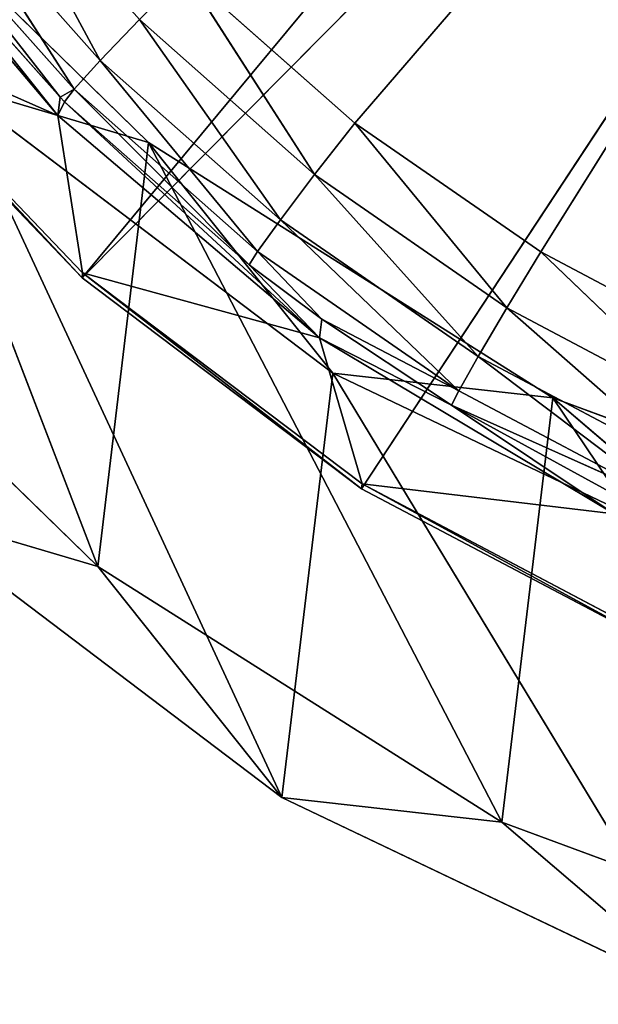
# Model space of a CAD drawing. Extents: x 243 to 718, y 0 to 178.
# Tile 62 of 157: x 439 to 446, y 2 to 13. Entities that reach past the tile are written whole.
import ezdxf

# ---------------------------------------------------------------- set-up
doc = ezdxf.new("R2010")
doc.units = 0
doc.header["$LTSCALE"] = 25.4
doc.layers.get('0').update_dxf_attribs({"color": 13, "linetype": 'CONTINUOUS'})

# ---------------------------------------------------------------- blocks, each defined once
blk = doc.blocks.new('EYE-FLEX-S-9070-9068-90671')
at = {"color": 0}
for p, q in [((238.424, 28.797, 102.668), (239.334, 12.838, 115.926)), ((238.424, 28.797, 102.668), (239.334, 12.838, 115.926)), ((245.766, 28.007, 101.206), (246.594, 13.144, 110.512)), ((246.529, 14.664, 112.707), (245.766, 28.007, 101.206)), ((246.529, 14.664, 112.707), (245.766, 28.007, 101.206)), ((245.766, 28.007, 101.206), (246.594, 13.144, 110.512)), ((238.476, 27.629, 101.251), (239.334, 12.838, 115.926)), ((238.476, 27.629, 101.251), (239.334, 12.838, 115.926)), ((238.476, 27.629, 101.251), (239.443, 10.347, 112.626)), ((238.476, 27.629, 101.251), (239.443, 10.347, 112.626)), ((245.923, 15.403, 115.71), (246.234, 17.945, 117.086)), ((245.923, 15.403, 115.71), (246.234, 17.945, 117.086)), ((240.338, 14.753, 116.213), (240.194, 17.848, 118.828)), ((240.338, 14.753, 116.213), (240.194, 17.848, 118.828)), ((245.293, 15.063, 116.02), (245.825, 17.521, 117.598)), ((245.293, 15.063, 116.02), (245.825, 17.521, 117.598)), ((245.923, 15.403, 115.71), (245.825, 17.521, 117.598)), ((245.923, 15.403, 115.71), (245.825, 17.521, 117.598)), ((244.532, 14.97, 116.186), (245.193, 17.22, 117.943)), ((244.532, 14.97, 116.186), (245.193, 17.22, 117.943)), ((245.293, 15.063, 116.02), (245.193, 17.22, 117.943)), ((245.293, 15.063, 116.02), (245.193, 17.22, 117.943)), ((240.338, 14.753, 116.213), (244.434, 17.086, 118.067)), ((240.338, 14.753, 116.213), (244.434, 17.086, 118.067)), ((244.532, 14.97, 116.186), (244.434, 17.086, 118.067)), ((244.532, 14.97, 116.186), (244.434, 17.086, 118.067)), ((246.45, 16.434, 114.708), (246.411, 14.055, 113.181)), ((246.45, 16.434, 114.708), (246.411, 14.055, 113.181)), ((246.45, 16.434, 114.708), (246.529, 14.664, 112.707)), ((246.45, 16.434, 114.708), (246.529, 14.664, 112.707)), ((239.197, 15.826, 118.783), (239.334, 12.838, 115.926)), ((239.197, 15.826, 118.783), (239.334, 12.838, 115.926)), ((240.295, 15.883, 118.776), (239.334, 12.838, 115.926)), ((240.295, 15.883, 118.776), (239.334, 12.838, 115.926)), ((240.432, 12.895, 115.919), (240.295, 15.883, 118.776)), ((240.295, 15.883, 118.776), (240.338, 14.753, 116.213)), ((240.295, 15.883, 118.776), (240.338, 14.753, 116.213)), ((240.432, 12.895, 115.919), (240.295, 15.883, 118.776)), ((246.329, 15.885, 115.249), (245.923, 15.403, 115.71)), ((246.329, 15.885, 115.249), (245.923, 15.403, 115.71)), ((246.329, 15.885, 115.249), (246.007, 13.523, 113.584)), ((246.329, 15.885, 115.249), (246.007, 13.523, 113.584)), ((246.329, 15.885, 115.249), (246.411, 14.055, 113.181)), ((246.329, 15.885, 115.249), (246.411, 14.055, 113.181)), ((245.923, 15.403, 115.71), (245.293, 15.063, 116.02)), ((245.923, 15.403, 115.71), (245.293, 15.063, 116.02)), ((245.923, 15.403, 115.71), (245.379, 13.149, 113.856)), ((245.923, 15.403, 115.71), (245.379, 13.149, 113.856)), ((245.923, 15.403, 115.71), (246.007, 13.523, 113.584)), ((245.923, 15.403, 115.71), (246.007, 13.523, 113.584)), ((245.293, 15.063, 116.02), (244.532, 14.97, 116.186)), ((245.293, 15.063, 116.02), (244.532, 14.97, 116.186)), ((244.535, 14.916, 116.132), (245.293, 15.063, 116.02)), ((244.535, 14.916, 116.132), (245.293, 15.063, 116.02)), ((244.621, 12.99, 113.954), (245.293, 15.063, 116.02)), ((244.621, 12.99, 113.954), (245.293, 15.063, 116.02)), ((245.293, 15.063, 116.02), (245.379, 13.149, 113.856)), ((245.293, 15.063, 116.02), (245.379, 13.149, 113.856)), ((244.532, 14.97, 116.186), (240.338, 14.753, 116.213)), ((244.532, 14.97, 116.186), (240.338, 14.753, 116.213)), ((244.535, 14.916, 116.132), (240.338, 14.753, 116.213)), ((244.535, 14.916, 116.132), (240.338, 14.753, 116.213)), ((244.535, 14.916, 116.132), (240.455, 12.13, 113.123)), ((244.535, 14.916, 116.132), (240.455, 12.13, 113.123)), ((244.535, 14.916, 116.132), (244.532, 14.97, 116.186)), ((244.535, 14.916, 116.132), (244.532, 14.97, 116.186)), ((244.621, 12.99, 113.954), (244.535, 14.916, 116.132)), ((244.621, 12.99, 113.954), (244.535, 14.916, 116.132)), ((240.432, 12.895, 115.919), (240.338, 14.753, 116.213)), ((240.432, 12.895, 115.919), (240.338, 14.753, 116.213)), ((240.455, 12.13, 113.123), (240.338, 14.753, 116.213)), ((240.455, 12.13, 113.123), (240.338, 14.753, 116.213)), ((246.529, 14.664, 112.707), (246.411, 14.055, 113.181)), ((246.529, 14.664, 112.707), (246.411, 14.055, 113.181)), ((246.529, 14.664, 112.707), (246.479, 12.483, 110.91)), ((246.529, 14.664, 112.707), (246.479, 12.483, 110.91)), ((246.529, 14.664, 112.707), (246.594, 13.144, 110.512)), ((246.529, 14.664, 112.707), (246.594, 13.144, 110.512)), ((246.411, 14.055, 113.181), (246.007, 13.523, 113.584)), ((246.411, 14.055, 113.181), (246.007, 13.523, 113.584)), ((246.411, 14.055, 113.181), (246.076, 11.907, 111.25)), ((246.411, 14.055, 113.181), (246.076, 11.907, 111.25)), ((246.411, 14.055, 113.181), (246.479, 12.483, 110.91)), ((246.411, 14.055, 113.181), (246.479, 12.483, 110.91)), ((246.007, 13.523, 113.584), (245.379, 13.149, 113.856)), ((246.007, 13.523, 113.584), (245.379, 13.149, 113.856)), ((246.007, 13.523, 113.584), (245.449, 11.504, 111.48)), ((246.007, 13.523, 113.584), (245.449, 11.504, 111.48)), ((246.007, 13.523, 113.584), (246.076, 11.907, 111.25)), ((246.007, 13.523, 113.584), (246.076, 11.907, 111.25)), ((244.621, 12.99, 113.954), (245.379, 13.149, 113.856)), ((244.621, 12.99, 113.954), (245.379, 13.149, 113.856)), ((244.649, 12.347, 113.097), (245.379, 13.149, 113.856)), ((244.649, 12.347, 113.097), (245.379, 13.149, 113.856)), ((245.379, 13.149, 113.856), (245.449, 11.504, 111.48)), ((245.379, 13.149, 113.856), (245.449, 11.504, 111.48)), ((246.594, 13.144, 110.512), (246.479, 12.483, 110.91)), ((246.594, 13.144, 110.512), (246.479, 12.483, 110.91)), ((246.594, 13.144, 110.512), (246.531, 11.19, 108.47)), ((246.594, 13.144, 110.512), (246.531, 11.19, 108.47)), ((246.594, 13.144, 110.512), (246.645, 11.893, 108.151)), ((246.594, 13.144, 110.512), (246.645, 11.893, 108.151)), ((244.621, 12.99, 113.954), (240.455, 12.13, 113.123)), ((244.621, 12.99, 113.954), (240.455, 12.13, 113.123)), ((244.649, 12.347, 113.097), (244.621, 12.99, 113.954)), ((244.649, 12.347, 113.097), (244.621, 12.99, 113.954)), ((240.432, 12.895, 115.919), (239.334, 12.838, 115.926)), ((240.432, 12.895, 115.919), (239.334, 12.838, 115.926)), ((239.334, 12.838, 115.926), (239.443, 10.347, 112.626)), ((239.334, 12.838, 115.926), (239.443, 10.347, 112.626)), ((240.432, 12.895, 115.919), (239.443, 10.347, 112.626)), ((240.432, 12.895, 115.919), (239.443, 10.347, 112.626)), ((240.541, 10.404, 112.619), (240.432, 12.895, 115.919)), ((240.432, 12.895, 115.919), (240.455, 12.13, 113.123)), ((240.432, 12.895, 115.919), (240.455, 12.13, 113.123)), ((240.541, 10.404, 112.619), (240.432, 12.895, 115.919)), ((246.479, 12.483, 110.91), (246.076, 11.907, 111.25)), ((246.479, 12.483, 110.91), (246.076, 11.907, 111.25)), ((246.479, 12.483, 110.91), (246.13, 10.578, 108.742)), ((246.479, 12.483, 110.91), (246.13, 10.578, 108.742)), ((246.479, 12.483, 110.91), (246.531, 11.19, 108.47)), ((246.479, 12.483, 110.91), (246.531, 11.19, 108.47)), ((240.455, 12.13, 113.123), (244.649, 12.347, 113.097)), ((240.455, 12.13, 113.123), (244.649, 12.347, 113.097)), ((244.692, 11.334, 111.564), (244.649, 12.347, 113.097)), ((244.649, 12.347, 113.097), (245.449, 11.504, 111.48)), ((244.649, 12.347, 113.097), (245.449, 11.504, 111.48)), ((244.692, 11.334, 111.564), (244.649, 12.347, 113.097)), ((240.541, 10.404, 112.619), (240.455, 12.13, 113.123)), ((240.541, 10.404, 112.619), (240.455, 12.13, 113.123)), ((240.541, 10.05, 109.643), (240.455, 12.13, 113.123)), ((240.455, 12.13, 113.123), (244.692, 11.334, 111.564)), ((240.455, 12.13, 113.123), (244.692, 11.334, 111.564)), ((240.541, 10.05, 109.643), (240.455, 12.13, 113.123)), ((246.076, 11.907, 111.25), (245.449, 11.504, 111.48)), ((246.076, 11.907, 111.25), (245.449, 11.504, 111.48)), ((246.076, 11.907, 111.25), (245.503, 10.151, 108.926)), ((246.076, 11.907, 111.25), (245.503, 10.151, 108.926)), ((246.076, 11.907, 111.25), (246.13, 10.578, 108.742)), ((246.076, 11.907, 111.25), (246.13, 10.578, 108.742)), ((244.692, 11.334, 111.564), (245.449, 11.504, 111.48)), ((244.692, 11.334, 111.564), (245.449, 11.504, 111.48)), ((245.449, 11.504, 111.48), (245.503, 10.151, 108.926)), ((245.449, 11.504, 111.48), (245.503, 10.151, 108.926)), ((240.541, 10.05, 109.643), (244.692, 11.334, 111.564)), ((240.541, 10.05, 109.643), (244.692, 11.334, 111.564)), ((244.735, 10.268, 109.617), (244.692, 11.334, 111.564)), ((244.692, 11.334, 111.564), (245.503, 10.151, 108.926)), ((244.692, 11.334, 111.564), (245.503, 10.151, 108.926)), ((244.735, 10.268, 109.617), (244.692, 11.334, 111.564)), ((240.541, 10.404, 112.619), (239.443, 10.347, 112.626)), ((240.541, 10.404, 112.619), (239.443, 10.347, 112.626)), ((239.443, 10.347, 112.626), (239.52, 8.417, 108.969)), ((239.443, 10.347, 112.626), (239.52, 8.417, 108.969)), ((240.541, 10.404, 112.619), (239.52, 8.417, 108.969)), ((240.541, 10.404, 112.619), (239.52, 8.417, 108.969)), ((240.618, 8.474, 108.962), (240.541, 10.404, 112.619)), ((240.541, 10.404, 112.619), (240.541, 10.05, 109.643)), ((240.541, 10.404, 112.619), (240.541, 10.05, 109.643)), ((240.618, 8.474, 108.962), (240.541, 10.404, 112.619))]:
    blk.add_line(p, q, dxfattribs=at)
at = {"color": 7}
for p, q in [((212.071, 9.428, 115.741), (308.461, 18.375, 119.179)), ((212.071, 9.428, 115.741), (308.461, 18.375, 119.179)), ((308.64, 14.435, 115.14), (308.461, 18.375, 119.179)), ((308.64, 14.435, 115.14), (308.461, 18.375, 119.179)), ((308.618, 15.129, 117.482), (212.199, 6.703, 113.568)), ((308.618, 15.129, 117.482), (212.199, 6.703, 113.568)), ((308.618, 15.129, 117.482), (308.64, 14.435, 115.14)), ((308.618, 15.129, 117.482), (308.64, 14.435, 115.14)), ((308.618, 15.129, 117.482), (308.768, 11.71, 112.967)), ((308.618, 15.129, 117.482), (308.768, 11.71, 112.967)), ((212.071, 9.428, 115.741), (308.64, 14.435, 115.14)), ((212.071, 9.428, 115.741), (308.64, 14.435, 115.14)), ((212.198, 6.413, 110.971), (308.64, 14.435, 115.14)), ((212.198, 6.413, 110.971), (308.64, 14.435, 115.14)), ((308.768, 11.71, 112.967), (308.64, 14.435, 115.14)), ((308.768, 11.71, 112.967), (308.64, 14.435, 115.14)), ((308.766, 11.421, 110.37), (308.64, 14.435, 115.14)), ((308.766, 11.421, 110.37), (308.64, 14.435, 115.14)), ((211.892, 13.367, 119.78), (212.071, 9.428, 115.741)), ((211.892, 13.367, 119.78), (212.071, 9.428, 115.741)), ((308.768, 11.71, 112.967), (212.199, 6.703, 113.568)), ((308.768, 11.71, 112.967), (212.199, 6.703, 113.568)), ((308.768, 11.71, 112.967), (212.294, 4.262, 108.456)), ((308.768, 11.71, 112.967), (212.294, 4.262, 108.456)), ((308.768, 11.71, 112.967), (308.766, 11.421, 110.37)), ((308.768, 11.71, 112.967), (308.766, 11.421, 110.37)), ((308.768, 11.71, 112.967), (308.862, 9.269, 107.855)), ((308.768, 11.71, 112.967), (308.862, 9.269, 107.855)), ((212.198, 6.413, 110.971), (308.766, 11.421, 110.37)), ((212.198, 6.413, 110.971), (308.766, 11.421, 110.37)), ((212.267, 4.455, 105.677), (308.766, 11.421, 110.37)), ((212.267, 4.455, 105.677), (308.766, 11.421, 110.37)), ((308.862, 9.269, 107.855), (308.766, 11.421, 110.37)), ((308.862, 9.269, 107.855), (308.766, 11.421, 110.37)), ((308.835, 9.462, 105.076), (308.766, 11.421, 110.37)), ((308.835, 9.462, 105.076), (308.766, 11.421, 110.37)), ((212.199, 6.703, 113.568), (212.05, 10.121, 118.083)), ((212.05, 10.121, 118.083), (212.071, 9.428, 115.741)), ((212.05, 10.121, 118.083), (212.071, 9.428, 115.741)), ((212.199, 6.703, 113.568), (212.05, 10.121, 118.083)), ((212.199, 6.703, 113.568), (212.071, 9.428, 115.741)), ((212.071, 9.428, 115.741), (212.198, 6.413, 110.971)), ((212.199, 6.703, 113.568), (212.071, 9.428, 115.741)), ((212.071, 9.428, 115.741), (212.198, 6.413, 110.971)), ((212.199, 6.703, 113.568), (212.198, 6.413, 110.971)), ((212.199, 6.703, 113.568), (212.198, 6.413, 110.971)), ((212.294, 4.262, 108.456), (212.199, 6.703, 113.568)), ((212.294, 4.262, 108.456), (212.199, 6.703, 113.568)), ((212.294, 4.262, 108.456), (212.198, 6.413, 110.971)), ((212.198, 6.413, 110.971), (212.267, 4.455, 105.677)), ((212.294, 4.262, 108.456), (212.198, 6.413, 110.971)), ((212.198, 6.413, 110.971), (212.267, 4.455, 105.677))]:
    blk.add_line(p, q, dxfattribs=at)
at = {"color": 0}
mesh = blk.add_polyface(dxfattribs=at)
corners = [(238.424, 28.797, 102.668), (239.197, 15.826, 118.783), (239.035, 19.232, 121.123)]
mesh.append_faces([[corners[k] for k in face] for face in [(0, 1, 2)]], dxfattribs={"color": 0})
mesh = blk.add_polyface(dxfattribs=at)
corners = [(238.424, 28.797, 102.668), (239.334, 12.838, 115.926), (239.197, 15.826, 118.783)]
mesh.append_faces([[corners[k] for k in face] for face in [(0, 1, 2)]], dxfattribs={"color": 0})
mesh = blk.add_polyface(dxfattribs=at)
corners = [(238.424, 28.797, 102.668), (238.476, 27.629, 101.251), (239.334, 12.838, 115.926)]
mesh.append_faces([[corners[k] for k in face] for face in [(0, 1, 2)]], dxfattribs={"color": 0})
mesh = blk.add_polyface(dxfattribs=at)
corners = [(245.766, 28.007, 101.206), (246.594, 13.144, 110.512), (246.645, 11.893, 108.151)]
mesh.append_faces([[corners[k] for k in face] for face in [(0, 1, 2)]], dxfattribs={"color": 0})
mesh = blk.add_polyface(dxfattribs=at)
corners = [(245.766, 28.007, 101.206), (246.45, 16.434, 114.708), (246.529, 14.664, 112.707)]
mesh.append_faces([[corners[k] for k in face] for face in [(0, 1, 2)]], dxfattribs={"color": 0})
mesh = blk.add_polyface(dxfattribs=at)
corners = [(245.766, 28.007, 101.206), (246.529, 14.664, 112.707), (246.594, 13.144, 110.512)]
mesh.append_faces([[corners[k] for k in face] for face in [(0, 1, 2)]], dxfattribs={"color": 0})
mesh = blk.add_polyface(dxfattribs=at)
corners = [(238.476, 27.629, 101.251), (239.443, 10.347, 112.626), (239.334, 12.838, 115.926)]
mesh.append_faces([[corners[k] for k in face] for face in [(0, 1, 2)]], dxfattribs={"color": 0})
mesh = blk.add_polyface(dxfattribs=at)
corners = [(238.476, 27.629, 101.251), (239.52, 8.417, 108.969), (239.443, 10.347, 112.626)]
mesh.append_faces([[corners[k] for k in face] for face in [(0, 1, 2)]], dxfattribs={"color": 0})
at = {"color": 7}
mesh = blk.add_polyface(dxfattribs=at)
corners = [(211.892, 13.367, 119.78), (308.461, 18.375, 119.179), (212.071, 9.428, 115.741)]
mesh.append_faces([[corners[k] for k in face] for face in [(0, 1, 2)]], dxfattribs={"color": 7})
mesh = blk.add_polyface(dxfattribs=at)
corners = [(308.461, 18.375, 119.179), (308.64, 14.435, 115.14), (212.071, 9.428, 115.741)]
mesh.append_faces([[corners[k] for k in face] for face in [(0, 1, 2)]], dxfattribs={"color": 7})
mesh = blk.add_polyface(dxfattribs=at)
corners = [(308.461, 18.375, 119.179), (308.618, 15.129, 117.482), (308.64, 14.435, 115.14)]
mesh.append_faces([[corners[k] for k in face] for face in [(0, 1, 2)]], dxfattribs={"color": 7})
at = {"color": 0}
mesh = blk.add_polyface(dxfattribs=at)
corners = [(246.234, 17.945, 117.086), (245.825, 17.521, 117.598), (245.923, 15.403, 115.71)]
mesh.append_faces([[corners[k] for k in face] for face in [(0, 1, 2)]], dxfattribs={"color": 0})
mesh = blk.add_polyface(dxfattribs=at)
corners = [(246.234, 17.945, 117.086), (245.923, 15.403, 115.71), (246.329, 15.885, 115.249)]
mesh.append_faces([[corners[k] for k in face] for face in [(0, 1, 2)]], dxfattribs={"color": 0})
mesh = blk.add_polyface(dxfattribs=at)
corners = [(240.194, 17.848, 118.828), (240.295, 15.883, 118.776), (240.338, 14.753, 116.213)]
mesh.append_faces([[corners[k] for k in face] for face in [(0, 1, 2)]], dxfattribs={"color": 0})
mesh = blk.add_polyface(dxfattribs=at)
corners = [(244.434, 17.086, 118.067), (240.194, 17.848, 118.828), (240.338, 14.753, 116.213)]
mesh.append_faces([[corners[k] for k in face] for face in [(0, 1, 2)]], dxfattribs={"color": 0})
mesh = blk.add_polyface(dxfattribs=at)
corners = [(245.825, 17.521, 117.598), (245.193, 17.22, 117.943), (245.293, 15.063, 116.02)]
mesh.append_faces([[corners[k] for k in face] for face in [(0, 1, 2)]], dxfattribs={"color": 0})
mesh = blk.add_polyface(dxfattribs=at)
corners = [(245.923, 15.403, 115.71), (245.825, 17.521, 117.598), (245.293, 15.063, 116.02)]
mesh.append_faces([[corners[k] for k in face] for face in [(0, 1, 2)]], dxfattribs={"color": 0})
mesh = blk.add_polyface(dxfattribs=at)
corners = [(245.193, 17.22, 117.943), (244.434, 17.086, 118.067), (244.532, 14.97, 116.186)]
mesh.append_faces([[corners[k] for k in face] for face in [(0, 1, 2)]], dxfattribs={"color": 0})
mesh = blk.add_polyface(dxfattribs=at)
corners = [(245.293, 15.063, 116.02), (245.193, 17.22, 117.943), (244.532, 14.97, 116.186)]
mesh.append_faces([[corners[k] for k in face] for face in [(0, 1, 2)]], dxfattribs={"color": 0})
mesh = blk.add_polyface(dxfattribs=at)
corners = [(244.532, 14.97, 116.186), (244.434, 17.086, 118.067), (240.338, 14.753, 116.213)]
mesh.append_faces([[corners[k] for k in face] for face in [(0, 1, 2)]], dxfattribs={"color": 0})
mesh = blk.add_polyface(dxfattribs=at)
corners = [(246.45, 16.434, 114.708), (246.329, 15.885, 115.249), (246.411, 14.055, 113.181)]
mesh.append_faces([[corners[k] for k in face] for face in [(0, 1, 2)]], dxfattribs={"color": 0})
mesh = blk.add_polyface(dxfattribs=at)
corners = [(246.45, 16.434, 114.708), (246.411, 14.055, 113.181), (246.529, 14.664, 112.707)]
mesh.append_faces([[corners[k] for k in face] for face in [(0, 1, 2)]], dxfattribs={"color": 0})
mesh = blk.add_polyface(dxfattribs=at)
corners = [(240.295, 15.883, 118.776), (239.197, 15.826, 118.783), (239.334, 12.838, 115.926)]
mesh.append_faces([[corners[k] for k in face] for face in [(0, 1, 2)]], dxfattribs={"color": 0})
mesh = blk.add_polyface(dxfattribs=at)
corners = [(240.432, 12.895, 115.919), (240.295, 15.883, 118.776), (239.334, 12.838, 115.926)]
mesh.append_faces([[corners[k] for k in face] for face in [(0, 1, 2)]], dxfattribs={"color": 0})
mesh = blk.add_polyface(dxfattribs=at)
corners = [(240.295, 15.883, 118.776), (240.432, 12.895, 115.919), (240.338, 14.753, 116.213)]
mesh.append_faces([[corners[k] for k in face] for face in [(0, 1, 2)]], dxfattribs={"color": 0})
mesh = blk.add_polyface(dxfattribs=at)
corners = [(246.329, 15.885, 115.249), (245.923, 15.403, 115.71), (246.007, 13.523, 113.584)]
mesh.append_faces([[corners[k] for k in face] for face in [(0, 1, 2)]], dxfattribs={"color": 0})
mesh = blk.add_polyface(dxfattribs=at)
corners = [(246.329, 15.885, 115.249), (246.007, 13.523, 113.584), (246.411, 14.055, 113.181)]
mesh.append_faces([[corners[k] for k in face] for face in [(0, 1, 2)]], dxfattribs={"color": 0})
mesh = blk.add_polyface(dxfattribs=at)
corners = [(245.293, 15.063, 116.02), (245.379, 13.149, 113.856), (245.923, 15.403, 115.71)]
mesh.append_faces([[corners[k] for k in face] for face in [(0, 1, 2)]], dxfattribs={"color": 0})
mesh = blk.add_polyface(dxfattribs=at)
corners = [(245.923, 15.403, 115.71), (245.379, 13.149, 113.856), (246.007, 13.523, 113.584)]
mesh.append_faces([[corners[k] for k in face] for face in [(0, 1, 2)]], dxfattribs={"color": 0})
at = {"color": 7}
mesh = blk.add_polyface(dxfattribs=at)
corners = [(212.05, 10.121, 118.083), (212.199, 6.703, 113.568), (308.618, 15.129, 117.482)]
mesh.append_faces([[corners[k] for k in face] for face in [(0, 1, 2)]], dxfattribs={"color": 7})
mesh = blk.add_polyface(dxfattribs=at)
corners = [(308.618, 15.129, 117.482), (212.199, 6.703, 113.568), (308.768, 11.71, 112.967)]
mesh.append_faces([[corners[k] for k in face] for face in [(0, 1, 2)]], dxfattribs={"color": 7})
mesh = blk.add_polyface(dxfattribs=at)
corners = [(308.618, 15.129, 117.482), (308.768, 11.71, 112.967), (308.64, 14.435, 115.14)]
mesh.append_faces([[corners[k] for k in face] for face in [(0, 1, 2)]], dxfattribs={"color": 7})
at = {"color": 0}
mesh = blk.add_polyface(dxfattribs=at)
corners = [(245.293, 15.063, 116.02), (244.532, 14.97, 116.186), (244.535, 14.916, 116.132)]
mesh.append_faces([[corners[k] for k in face] for face in [(0, 1, 2)]], dxfattribs={"color": 0})
mesh = blk.add_polyface(dxfattribs=at)
corners = [(244.535, 14.916, 116.132), (244.621, 12.99, 113.954), (245.293, 15.063, 116.02)]
mesh.append_faces([[corners[k] for k in face] for face in [(0, 1, 2)]], dxfattribs={"color": 0})
mesh = blk.add_polyface(dxfattribs=at)
corners = [(245.293, 15.063, 116.02), (244.621, 12.99, 113.954), (245.379, 13.149, 113.856)]
mesh.append_faces([[corners[k] for k in face] for face in [(0, 1, 2)]], dxfattribs={"color": 0})
mesh = blk.add_polyface(dxfattribs=at)
corners = [(244.535, 14.916, 116.132), (244.532, 14.97, 116.186), (240.338, 14.753, 116.213)]
mesh.append_faces([[corners[k] for k in face] for face in [(0, 1, 2)]], dxfattribs={"color": 0})
mesh = blk.add_polyface(dxfattribs=at)
corners = [(240.338, 14.753, 116.213), (240.455, 12.13, 113.123), (244.535, 14.916, 116.132)]
mesh.append_faces([[corners[k] for k in face] for face in [(0, 1, 2)]], dxfattribs={"color": 0})
mesh = blk.add_polyface(dxfattribs=at)
corners = [(244.535, 14.916, 116.132), (240.455, 12.13, 113.123), (244.621, 12.99, 113.954)]
mesh.append_faces([[corners[k] for k in face] for face in [(0, 1, 2)]], dxfattribs={"color": 0})
mesh = blk.add_polyface(dxfattribs=at)
corners = [(240.338, 14.753, 116.213), (240.432, 12.895, 115.919), (240.455, 12.13, 113.123)]
mesh.append_faces([[corners[k] for k in face] for face in [(0, 1, 2)]], dxfattribs={"color": 0})
mesh = blk.add_polyface(dxfattribs=at)
corners = [(246.529, 14.664, 112.707), (246.411, 14.055, 113.181), (246.479, 12.483, 110.91)]
mesh.append_faces([[corners[k] for k in face] for face in [(0, 1, 2)]], dxfattribs={"color": 0})
mesh = blk.add_polyface(dxfattribs=at)
corners = [(246.529, 14.664, 112.707), (246.479, 12.483, 110.91), (246.594, 13.144, 110.512)]
mesh.append_faces([[corners[k] for k in face] for face in [(0, 1, 2)]], dxfattribs={"color": 0})
at = {"color": 7}
mesh = blk.add_polyface(dxfattribs=at)
corners = [(212.071, 9.428, 115.741), (308.64, 14.435, 115.14), (212.198, 6.413, 110.971)]
mesh.append_faces([[corners[k] for k in face] for face in [(0, 1, 2)]], dxfattribs={"color": 7})
mesh = blk.add_polyface(dxfattribs=at)
corners = [(308.64, 14.435, 115.14), (308.766, 11.421, 110.37), (212.198, 6.413, 110.971)]
mesh.append_faces([[corners[k] for k in face] for face in [(0, 1, 2)]], dxfattribs={"color": 7})
mesh = blk.add_polyface(dxfattribs=at)
corners = [(308.64, 14.435, 115.14), (308.768, 11.71, 112.967), (308.766, 11.421, 110.37)]
mesh.append_faces([[corners[k] for k in face] for face in [(0, 1, 2)]], dxfattribs={"color": 7})
at = {"color": 0}
mesh = blk.add_polyface(dxfattribs=at)
corners = [(246.411, 14.055, 113.181), (246.007, 13.523, 113.584), (246.076, 11.907, 111.25)]
mesh.append_faces([[corners[k] for k in face] for face in [(0, 1, 2)]], dxfattribs={"color": 0})
mesh = blk.add_polyface(dxfattribs=at)
corners = [(246.411, 14.055, 113.181), (246.076, 11.907, 111.25), (246.479, 12.483, 110.91)]
mesh.append_faces([[corners[k] for k in face] for face in [(0, 1, 2)]], dxfattribs={"color": 0})
mesh = blk.add_polyface(dxfattribs=at)
corners = [(245.379, 13.149, 113.856), (245.449, 11.504, 111.48), (246.007, 13.523, 113.584)]
mesh.append_faces([[corners[k] for k in face] for face in [(0, 1, 2)]], dxfattribs={"color": 0})
mesh = blk.add_polyface(dxfattribs=at)
corners = [(246.007, 13.523, 113.584), (245.449, 11.504, 111.48), (246.076, 11.907, 111.25)]
mesh.append_faces([[corners[k] for k in face] for face in [(0, 1, 2)]], dxfattribs={"color": 0})
at = {"color": 7}
mesh = blk.add_polyface(dxfattribs=at)
corners = [(211.892, 13.367, 119.78), (212.071, 9.428, 115.741), (212.05, 10.121, 118.083)]
mesh.append_faces([[corners[k] for k in face] for face in [(0, 1, 2)]], dxfattribs={"color": 7})
at = {"color": 0}
mesh = blk.add_polyface(dxfattribs=at)
corners = [(244.621, 12.99, 113.954), (244.649, 12.347, 113.097), (245.379, 13.149, 113.856)]
mesh.append_faces([[corners[k] for k in face] for face in [(0, 1, 2)]], dxfattribs={"color": 0})
mesh = blk.add_polyface(dxfattribs=at)
corners = [(245.379, 13.149, 113.856), (244.649, 12.347, 113.097), (245.449, 11.504, 111.48)]
mesh.append_faces([[corners[k] for k in face] for face in [(0, 1, 2)]], dxfattribs={"color": 0})
mesh = blk.add_polyface(dxfattribs=at)
corners = [(246.594, 13.144, 110.512), (246.479, 12.483, 110.91), (246.531, 11.19, 108.47)]
mesh.append_faces([[corners[k] for k in face] for face in [(0, 1, 2)]], dxfattribs={"color": 0})
mesh = blk.add_polyface(dxfattribs=at)
corners = [(246.594, 13.144, 110.512), (246.531, 11.19, 108.47), (246.645, 11.893, 108.151)]
mesh.append_faces([[corners[k] for k in face] for face in [(0, 1, 2)]], dxfattribs={"color": 0})
mesh = blk.add_polyface(dxfattribs=at)
corners = [(244.621, 12.99, 113.954), (240.455, 12.13, 113.123), (244.649, 12.347, 113.097)]
mesh.append_faces([[corners[k] for k in face] for face in [(0, 1, 2)]], dxfattribs={"color": 0})
mesh = blk.add_polyface(dxfattribs=at)
corners = [(239.334, 12.838, 115.926), (239.443, 10.347, 112.626), (240.432, 12.895, 115.919)]
mesh.append_faces([[corners[k] for k in face] for face in [(0, 1, 2)]], dxfattribs={"color": 0})
mesh = blk.add_polyface(dxfattribs=at)
corners = [(240.432, 12.895, 115.919), (239.443, 10.347, 112.626), (240.541, 10.404, 112.619)]
mesh.append_faces([[corners[k] for k in face] for face in [(0, 1, 2)]], dxfattribs={"color": 0})
mesh = blk.add_polyface(dxfattribs=at)
corners = [(240.432, 12.895, 115.919), (240.541, 10.404, 112.619), (240.455, 12.13, 113.123)]
mesh.append_faces([[corners[k] for k in face] for face in [(0, 1, 2)]], dxfattribs={"color": 0})
mesh = blk.add_polyface(dxfattribs=at)
corners = [(246.479, 12.483, 110.91), (246.076, 11.907, 111.25), (246.13, 10.578, 108.742)]
mesh.append_faces([[corners[k] for k in face] for face in [(0, 1, 2)]], dxfattribs={"color": 0})
mesh = blk.add_polyface(dxfattribs=at)
corners = [(246.479, 12.483, 110.91), (246.13, 10.578, 108.742), (246.531, 11.19, 108.47)]
mesh.append_faces([[corners[k] for k in face] for face in [(0, 1, 2)]], dxfattribs={"color": 0})
mesh = blk.add_polyface(dxfattribs=at)
corners = [(240.455, 12.13, 113.123), (244.692, 11.334, 111.564), (244.649, 12.347, 113.097)]
mesh.append_faces([[corners[k] for k in face] for face in [(0, 1, 2)]], dxfattribs={"color": 0})
mesh = blk.add_polyface(dxfattribs=at)
corners = [(244.649, 12.347, 113.097), (244.692, 11.334, 111.564), (245.449, 11.504, 111.48)]
mesh.append_faces([[corners[k] for k in face] for face in [(0, 1, 2)]], dxfattribs={"color": 0})
mesh = blk.add_polyface(dxfattribs=at)
corners = [(240.455, 12.13, 113.123), (240.541, 10.404, 112.619), (240.541, 10.05, 109.643)]
mesh.append_faces([[corners[k] for k in face] for face in [(0, 1, 2)]], dxfattribs={"color": 0})
mesh = blk.add_polyface(dxfattribs=at)
corners = [(240.455, 12.13, 113.123), (240.541, 10.05, 109.643), (244.692, 11.334, 111.564)]
mesh.append_faces([[corners[k] for k in face] for face in [(0, 1, 2)]], dxfattribs={"color": 0})
mesh = blk.add_polyface(dxfattribs=at)
corners = [(245.449, 11.504, 111.48), (245.503, 10.151, 108.926), (246.076, 11.907, 111.25)]
mesh.append_faces([[corners[k] for k in face] for face in [(0, 1, 2)]], dxfattribs={"color": 0})
mesh = blk.add_polyface(dxfattribs=at)
corners = [(246.076, 11.907, 111.25), (245.503, 10.151, 108.926), (246.13, 10.578, 108.742)]
mesh.append_faces([[corners[k] for k in face] for face in [(0, 1, 2)]], dxfattribs={"color": 0})
at = {"color": 7}
mesh = blk.add_polyface(dxfattribs=at)
corners = [(212.199, 6.703, 113.568), (212.294, 4.262, 108.456), (308.768, 11.71, 112.967)]
mesh.append_faces([[corners[k] for k in face] for face in [(0, 1, 2)]], dxfattribs={"color": 7})
mesh = blk.add_polyface(dxfattribs=at)
corners = [(308.768, 11.71, 112.967), (212.294, 4.262, 108.456), (308.862, 9.269, 107.855)]
mesh.append_faces([[corners[k] for k in face] for face in [(0, 1, 2)]], dxfattribs={"color": 7})
mesh = blk.add_polyface(dxfattribs=at)
corners = [(308.768, 11.71, 112.967), (308.862, 9.269, 107.855), (308.766, 11.421, 110.37)]
mesh.append_faces([[corners[k] for k in face] for face in [(0, 1, 2)]], dxfattribs={"color": 7})
mesh = blk.add_polyface(dxfattribs=at)
corners = [(212.198, 6.413, 110.971), (308.766, 11.421, 110.37), (212.267, 4.455, 105.677)]
mesh.append_faces([[corners[k] for k in face] for face in [(0, 1, 2)]], dxfattribs={"color": 7})
mesh = blk.add_polyface(dxfattribs=at)
corners = [(308.766, 11.421, 110.37), (308.835, 9.462, 105.076), (212.267, 4.455, 105.677)]
mesh.append_faces([[corners[k] for k in face] for face in [(0, 1, 2)]], dxfattribs={"color": 7})
at = {"color": 0}
mesh = blk.add_polyface(dxfattribs=at)
corners = [(244.692, 11.334, 111.564), (245.503, 10.151, 108.926), (245.449, 11.504, 111.48)]
mesh.append_faces([[corners[k] for k in face] for face in [(0, 1, 2)]], dxfattribs={"color": 0})
at = {"color": 7}
mesh = blk.add_polyface(dxfattribs=at)
corners = [(308.766, 11.421, 110.37), (308.862, 9.269, 107.855), (308.835, 9.462, 105.076)]
mesh.append_faces([[corners[k] for k in face] for face in [(0, 1, 2)]], dxfattribs={"color": 7})
at = {"color": 0}
mesh = blk.add_polyface(dxfattribs=at)
corners = [(244.692, 11.334, 111.564), (240.541, 10.05, 109.643), (244.735, 10.268, 109.617)]
mesh.append_faces([[corners[k] for k in face] for face in [(0, 1, 2)]], dxfattribs={"color": 0})
mesh = blk.add_polyface(dxfattribs=at)
corners = [(244.692, 11.334, 111.564), (244.735, 10.268, 109.617), (245.503, 10.151, 108.926)]
mesh.append_faces([[corners[k] for k in face] for face in [(0, 1, 2)]], dxfattribs={"color": 0})
mesh = blk.add_polyface(dxfattribs=at)
corners = [(239.443, 10.347, 112.626), (239.52, 8.417, 108.969), (240.541, 10.404, 112.619)]
mesh.append_faces([[corners[k] for k in face] for face in [(0, 1, 2)]], dxfattribs={"color": 0})
mesh = blk.add_polyface(dxfattribs=at)
corners = [(240.541, 10.404, 112.619), (239.52, 8.417, 108.969), (240.618, 8.474, 108.962)]
mesh.append_faces([[corners[k] for k in face] for face in [(0, 1, 2)]], dxfattribs={"color": 0})
mesh = blk.add_polyface(dxfattribs=at)
corners = [(240.541, 10.404, 112.619), (240.618, 8.474, 108.962), (240.541, 10.05, 109.643)]
mesh.append_faces([[corners[k] for k in face] for face in [(0, 1, 2)]], dxfattribs={"color": 0})
at = {"color": 7}
mesh = blk.add_polyface(dxfattribs=at)
corners = [(212.05, 10.121, 118.083), (212.071, 9.428, 115.741), (212.199, 6.703, 113.568)]
mesh.append_faces([[corners[k] for k in face] for face in [(0, 1, 2)]], dxfattribs={"color": 7})
mesh = blk.add_polyface(dxfattribs=at)
corners = [(212.071, 9.428, 115.741), (212.198, 6.413, 110.971), (212.199, 6.703, 113.568)]
mesh.append_faces([[corners[k] for k in face] for face in [(0, 1, 2)]], dxfattribs={"color": 7})
mesh = blk.add_polyface(dxfattribs=at)
corners = [(212.199, 6.703, 113.568), (212.198, 6.413, 110.971), (212.294, 4.262, 108.456)]
mesh.append_faces([[corners[k] for k in face] for face in [(0, 1, 2)]], dxfattribs={"color": 7})
mesh = blk.add_polyface(dxfattribs=at)
corners = [(212.198, 6.413, 110.971), (212.267, 4.455, 105.677), (212.294, 4.262, 108.456)]
mesh.append_faces([[corners[k] for k in face] for face in [(0, 1, 2)]], dxfattribs={"color": 7})

msp = doc.modelspace()

# ---------------------------------------------------------------- block references
at = {"color": 0, "extrusion": (-1, 0, 1.11022e-16), "rotation": 90}
msp.add_blockref('EYE-FLEX-S-9070-9068-90671', (2.64, 235.597, -555.892), dxfattribs=at)

doc.saveas('drawing.dxf')
